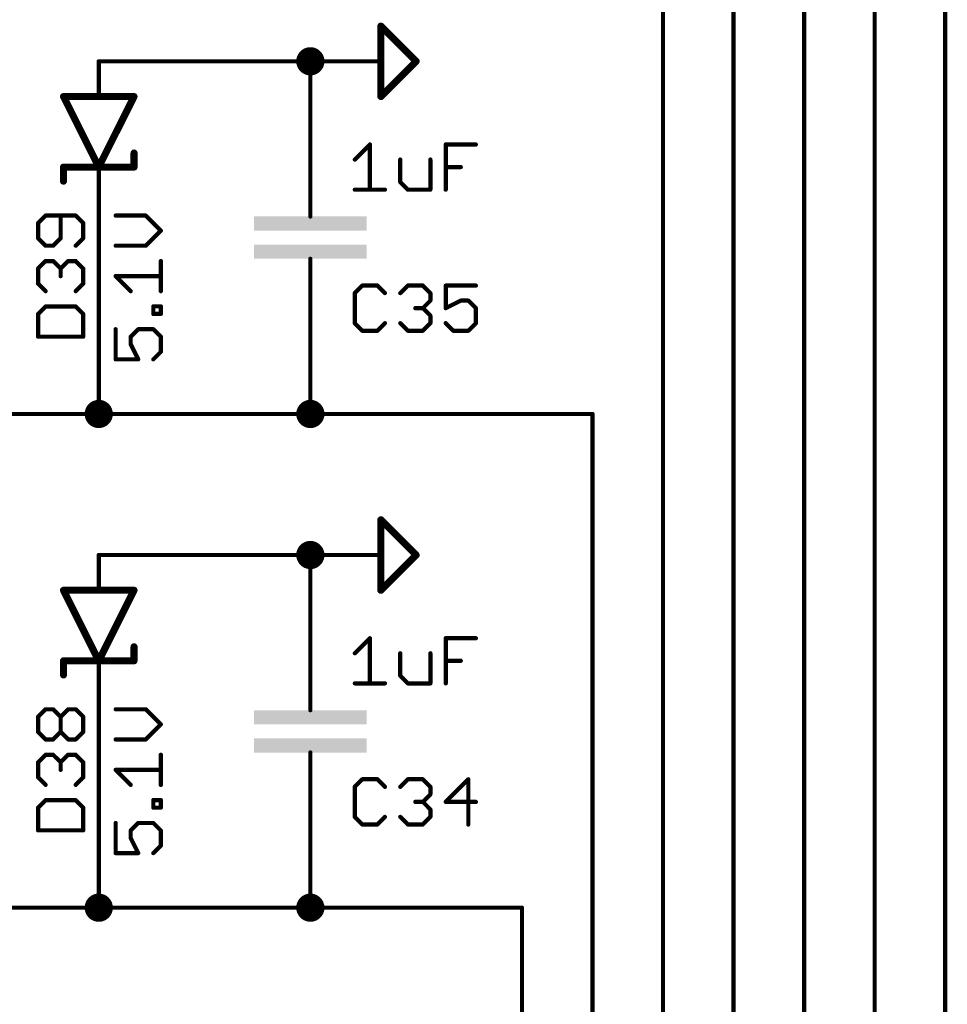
# Model space of a CAD drawing. Extents: x -61 to 240, y -139 to 283.
# Tile 57 of 77: x 40 to 74, y 159 to 195. Entities that reach past the tile are written whole.
import ezdxf

# ---------------------------------------------------------------- set-up
doc = ezdxf.new("R2010")
doc.units = 0
for name, color, linetype in [('91', 94, 'CONTINUOUS'), ('94', 14, 'CONTINUOUS'), ('95', 251, 'CONTINUOUS'), ('96', 251, 'CONTINUOUS')]:
    doc.layers.add(name, color=color, linetype=linetype)

# ---------------------------------------------------------------- blocks, each defined once
blk = doc.blocks.new('RECT')
blk.add_solid([(-0.5, -0.5), (0.5, -0.5), (-0.5, 0.5), (0.5, 0.5)])

msp = doc.modelspace()

# ---------------------------------------------------------------- linework, layer by layer
at = {"layer": '91', "const_width": 0.1524}
for points in [[(73.66, 269.24), (73.66, 137.16)], [(71.12, 251.46), (71.12, 137.16)], [(68.58, 233.68), (68.58, 137.16)], [(66.04, 215.9), (66.04, 137.16)], [(63.5, 198.12), (63.5, 137.16)], [(50.8, 193.04), (43.18, 193.04)], [(50.8, 190.5), (50.8, 193.04)], [(43.18, 187.96), (43.18, 180.34)], [(50.8, 182.88), (50.8, 180.34)], [(38.1, 180.34), (43.18, 180.34)], [(50.8, 180.34), (43.18, 180.34)], [(60.96, 180.34), (50.8, 180.34)], [(60.96, 137.16), (60.96, 180.34)], [(50.8, 175.26), (43.18, 175.26)], [(50.8, 172.72), (50.8, 175.26)], [(43.18, 170.18), (43.18, 162.56)], [(50.8, 165.1), (50.8, 162.56)], [(38.1, 162.56), (43.18, 162.56)], [(50.8, 162.56), (43.18, 162.56)], [(58.42, 162.56), (50.8, 162.56)], [(58.42, 137.16), (58.42, 162.56)]]:
    msp.add_lwpolyline(points, dxfattribs=at)
at = {"layer": '91'}
for points, const_width in [([(50.8, 192.786, 1), (50.8, 193.294, 1), (50.8, 192.786)], 0.508), ([(43.18, 193.0781, 1), (43.18, 193.0019)], 0.0762), ([(50.8381, 193.04, 1), (50.7619, 193.04)], 0.0762), ([(50.8, 193.0019, 1), (50.8, 193.0781)], 0.0762), ([(50.7619, 190.5, 1), (50.8381, 190.5)], 0.0762), ([(43.2181, 187.96, 1), (43.1419, 187.96)], 0.0762), ([(50.8381, 182.88, 1), (50.7619, 182.88)], 0.0762), ([(43.18, 180.086, 1), (43.18, 180.594, 1), (43.18, 180.086)], 0.508), ([(50.8, 180.086, 1), (50.8, 180.594, 1), (50.8, 180.086)], 0.508), ([(43.18, 180.3781, 1), (43.18, 180.3019)], 0.0762), ([(43.1419, 180.34, 1), (43.2181, 180.34)], 0.0762), ([(43.18, 180.3019, 1), (43.18, 180.3781)], 0.0762), ([(50.8, 180.3781, 1), (50.8, 180.3019)], 0.0762), ([(50.7619, 180.34, 1), (50.8381, 180.34)], 0.0762), ([(50.8, 180.3019, 1), (50.8, 180.3781)], 0.0762), ([(60.9981, 180.34, 1), (60.9219, 180.34)], 0.0762), ([(60.96, 180.3019, 1), (60.96, 180.3781)], 0.0762), ([(50.8, 175.006, 1), (50.8, 175.514, 1), (50.8, 175.006)], 0.508), ([(43.18, 175.2981, 1), (43.18, 175.2219)], 0.0762), ([(50.8381, 175.26, 1), (50.7619, 175.26)], 0.0762), ([(50.8, 175.2219, 1), (50.8, 175.2981)], 0.0762), ([(50.7619, 172.72, 1), (50.8381, 172.72)], 0.0762), ([(43.2181, 170.18, 1), (43.1419, 170.18)], 0.0762), ([(50.8381, 165.1, 1), (50.7619, 165.1)], 0.0762), ([(43.18, 162.306, 1), (43.18, 162.814, 1), (43.18, 162.306)], 0.508), ([(50.8, 162.306, 1), (50.8, 162.814, 1), (50.8, 162.306)], 0.508), ([(43.18, 162.5981, 1), (43.18, 162.5219)], 0.0762), ([(43.1419, 162.56, 1), (43.2181, 162.56)], 0.0762), ([(43.18, 162.5219, 1), (43.18, 162.5981)], 0.0762), ([(50.8, 162.5981, 1), (50.8, 162.5219)], 0.0762), ([(50.7619, 162.56, 1), (50.8381, 162.56)], 0.0762), ([(50.8, 162.5219, 1), (50.8, 162.5981)], 0.0762), ([(58.4581, 162.56, 1), (58.3819, 162.56)], 0.0762), ([(58.42, 162.5219, 1), (58.42, 162.5981)], 0.0762)]:
    msp.add_lwpolyline(points, format="xyb", dxfattribs=dict(at, const_width=const_width))
at = {"layer": '94'}
for points, const_width in [([(53.34, 194.31), (53.34, 191.77)], 0.254), ([(54.61, 193.04), (53.34, 194.31)], 0.254), ([(43.18, 193.04), (43.18, 191.77)], 0.1524), ([(50.8, 193.04), (53.34, 193.04)], 0.1524), ([(53.34, 191.77), (54.61, 193.04)], 0.254), ([(43.18, 189.23), (41.91, 191.77)], 0.254), ([(41.91, 191.77), (43.18, 191.77)], 0.254), ([(44.45, 191.77), (43.18, 189.23)], 0.254), ([(43.18, 191.77), (44.45, 191.77)], 0.254), ([(50.8, 190.5), (50.8, 187.96)], 0.1524), ([(44.45, 189.23), (44.45, 189.738)], 0.254), ([(41.91, 189.23), (43.18, 189.23)], 0.254), ([(41.91, 189.23), (41.91, 188.722)], 0.254), ([(43.18, 189.23), (44.45, 189.23)], 0.254), ([(43.18, 187.96), (43.18, 189.23)], 0.1524), ([(50.8, 187.96), (50.8, 187.452)], 0.1524), ([(50.8, 185.42), (50.8, 185.928)], 0.1524), ([(50.8, 182.88), (50.8, 185.42)], 0.1524), ([(53.34, 176.53), (53.34, 173.99)], 0.254), ([(54.61, 175.26), (53.34, 176.53)], 0.254), ([(43.18, 175.26), (43.18, 173.99)], 0.1524), ([(50.8, 175.26), (53.34, 175.26)], 0.1524), ([(53.34, 173.99), (54.61, 175.26)], 0.254), ([(43.18, 171.45), (41.91, 173.99)], 0.254), ([(41.91, 173.99), (43.18, 173.99)], 0.254), ([(44.45, 173.99), (43.18, 171.45)], 0.254), ([(43.18, 173.99), (44.45, 173.99)], 0.254), ([(50.8, 172.72), (50.8, 170.18)], 0.1524), ([(44.45, 171.45), (44.45, 171.958)], 0.254), ([(41.91, 171.45), (43.18, 171.45)], 0.254), ([(41.91, 171.45), (41.91, 170.942)], 0.254), ([(43.18, 171.45), (44.45, 171.45)], 0.254), ([(43.18, 170.18), (43.18, 171.45)], 0.1524), ([(50.8, 170.18), (50.8, 169.672)], 0.1524), ([(50.8, 167.64), (50.8, 168.148)], 0.1524), ([(50.8, 165.1), (50.8, 167.64)], 0.1524)]:
    msp.add_lwpolyline(points, dxfattribs=dict(at, const_width=const_width))
for points, const_width in [([(53.4035, 194.31, 1), (53.2765, 194.31)], 0.127), ([(53.3849, 194.3549, 1), (53.2951, 194.2651)], 0.127), ([(43.2181, 193.04, 1), (43.1419, 193.04)], 0.0762), ([(50.8, 193.0781, 1), (50.8, 193.0019)], 0.0762), ([(53.34, 193.0019, 1), (53.34, 193.0781)], 0.0762), ([(54.6549, 192.9951, 1), (54.5651, 193.0849)], 0.127), ([(54.5651, 192.9951, 1), (54.6549, 193.0849)], 0.127), ([(41.9668, 191.7984, 1), (41.8532, 191.7416)], 0.127), ([(41.91, 191.8335, 1), (41.91, 191.7065)], 0.127), ([(43.18, 191.8335, 1), (43.18, 191.7065)], 0.127), ([(43.18, 191.7065, 1), (43.18, 191.8335)], 0.127), ([(44.5068, 191.7416, 1), (44.3932, 191.7984)], 0.127), ([(44.45, 191.7065, 1), (44.45, 191.8335)], 0.127), ([(53.2951, 191.8149, 1), (53.3849, 191.7251)], 0.127), ([(53.2765, 191.77, 1), (53.4035, 191.77)], 0.127), ([(43.1419, 191.77, 1), (43.2181, 191.77)], 0.0762), ([(50.8381, 190.5, 1), (50.7619, 190.5)], 0.0762), ([(44.5135, 189.738, 1), (44.3865, 189.738)], 0.127), ([(41.91, 189.2935, 1), (41.91, 189.1665)], 0.127), ([(41.9735, 189.23, 1), (41.8465, 189.23)], 0.127), ([(43.18, 189.2935, 1), (43.18, 189.1665)], 0.127), ([(43.18, 189.1665, 1), (43.18, 189.2935)], 0.127), ([(44.45, 189.1665, 1), (44.45, 189.2935)], 0.127), ([(43.1232, 189.2584, 1), (43.2368, 189.2016)], 0.127), ([(43.1232, 189.2016, 1), (43.2368, 189.2584)], 0.127), ([(43.2181, 189.23, 1), (43.1419, 189.23)], 0.0762), ([(44.3865, 189.23, 1), (44.5135, 189.23)], 0.127), ([(41.8465, 188.722, 1), (41.9735, 188.722)], 0.127), ([(43.1419, 187.96, 1), (43.2181, 187.96)], 0.0762), ([(50.8381, 187.96, 1), (50.7619, 187.96)], 0.0762), ([(50.7619, 187.96, 1), (50.8381, 187.96)], 0.0762), ([(50.7619, 187.452, 1), (50.8381, 187.452)], 0.0762), ([(50.8381, 185.928, 1), (50.7619, 185.928)], 0.0762), ([(50.8381, 185.42, 1), (50.7619, 185.42)], 0.0762), ([(50.7619, 185.42, 1), (50.8381, 185.42)], 0.0762), ([(50.7619, 182.88, 1), (50.8381, 182.88)], 0.0762), ([(53.4035, 176.53, 1), (53.2765, 176.53)], 0.127), ([(53.3849, 176.5749, 1), (53.2951, 176.4851)], 0.127), ([(43.2181, 175.26, 1), (43.1419, 175.26)], 0.0762), ([(50.8, 175.2981, 1), (50.8, 175.2219)], 0.0762), ([(53.34, 175.2219, 1), (53.34, 175.2981)], 0.0762), ([(54.6549, 175.2151, 1), (54.5651, 175.3049)], 0.127), ([(54.5651, 175.2151, 1), (54.6549, 175.3049)], 0.127), ([(41.9668, 174.0184, 1), (41.8532, 173.9616)], 0.127), ([(41.91, 174.0535, 1), (41.91, 173.9265)], 0.127), ([(43.18, 174.0535, 1), (43.18, 173.9265)], 0.127), ([(43.18, 173.9265, 1), (43.18, 174.0535)], 0.127), ([(44.5068, 173.9616, 1), (44.3932, 174.0184)], 0.127), ([(44.45, 173.9265, 1), (44.45, 174.0535)], 0.127), ([(43.1419, 173.99, 1), (43.2181, 173.99)], 0.0762), ([(53.2951, 174.0349, 1), (53.3849, 173.9451)], 0.127), ([(53.2765, 173.99, 1), (53.4035, 173.99)], 0.127), ([(50.8381, 172.72, 1), (50.7619, 172.72)], 0.0762), ([(44.5135, 171.958, 1), (44.3865, 171.958)], 0.127), ([(41.91, 171.5135, 1), (41.91, 171.3865)], 0.127), ([(41.9735, 171.45, 1), (41.8465, 171.45)], 0.127), ([(43.18, 171.5135, 1), (43.18, 171.3865)], 0.127), ([(43.1232, 171.4784, 1), (43.2368, 171.4216)], 0.127), ([(43.1232, 171.4216, 1), (43.2368, 171.4784)], 0.127), ([(43.2181, 171.45, 1), (43.1419, 171.45)], 0.0762), ([(43.18, 171.3865, 1), (43.18, 171.5135)], 0.127), ([(44.3865, 171.45, 1), (44.5135, 171.45)], 0.127), ([(44.45, 171.3865, 1), (44.45, 171.5135)], 0.127), ([(41.8465, 170.942, 1), (41.9735, 170.942)], 0.127), ([(43.1419, 170.18, 1), (43.2181, 170.18)], 0.0762), ([(50.8381, 170.18, 1), (50.7619, 170.18)], 0.0762), ([(50.7619, 170.18, 1), (50.8381, 170.18)], 0.0762), ([(50.7619, 169.672, 1), (50.8381, 169.672)], 0.0762), ([(50.8381, 168.148, 1), (50.7619, 168.148)], 0.0762), ([(50.8381, 167.64, 1), (50.7619, 167.64)], 0.0762), ([(50.7619, 167.64, 1), (50.8381, 167.64)], 0.0762), ([(50.7619, 165.1, 1), (50.8381, 165.1)], 0.0762)]:
    msp.add_lwpolyline(points, format="xyb", dxfattribs=dict(at, const_width=const_width))
at = {"layer": '95', "const_width": 0.1524}
for points in [[(41.2654, 187.4837), (40.9942, 187.2125)], [(40.9942, 187.2125), (40.9942, 186.6702)], [(42.35, 187.4837), (41.2654, 187.4837)], [(41.8077, 186.6702), (41.8077, 187.4837)], [(42.6212, 187.2125), (42.35, 187.4837)], [(42.6212, 186.6702), (42.6212, 187.2125)], [(40.9942, 186.6702), (41.2654, 186.399)], [(41.5365, 186.399), (41.8077, 186.6702)], [(42.35, 186.399), (42.6212, 186.6702)], [(41.2654, 186.399), (41.5365, 186.399)], [(40.9942, 185.5754), (41.2654, 185.8465)], [(41.2654, 185.8465), (41.5365, 185.8465)], [(41.5365, 185.8465), (41.8077, 185.5754)], [(41.8077, 185.5754), (42.0789, 185.8465)], [(42.0789, 185.8465), (42.35, 185.8465)], [(42.35, 185.8465), (42.6212, 185.5754)], [(40.9942, 185.033), (40.9942, 185.5754)], [(41.8077, 185.5754), (41.8077, 185.3042)], [(42.6212, 185.5754), (42.6212, 185.033)], [(41.2654, 184.7619), (40.9942, 185.033)], [(42.6212, 185.033), (42.35, 184.7619)], [(52.6714, 184.9642), (52.4002, 184.693)], [(52.4002, 184.693), (52.4002, 183.6084)], [(53.2137, 184.9642), (52.6714, 184.9642)], [(53.4849, 184.693), (53.2137, 184.9642)], [(54.0374, 184.693), (54.3085, 184.9642)], [(54.3085, 184.9642), (54.8509, 184.9642)], [(54.8509, 184.9642), (55.122, 184.693)], [(55.122, 184.693), (55.122, 184.4219)], [(56.7592, 184.9642), (55.6745, 184.9642)], [(55.6745, 184.9642), (55.6745, 184.1507)], [(55.122, 184.4219), (54.8509, 184.1507)], [(55.6745, 184.1507), (56.2168, 184.4219)], [(56.2168, 184.4219), (56.488, 184.4219)], [(56.488, 184.4219), (56.7592, 184.1507)], [(41.2654, 184.2094), (40.9942, 183.9382)], [(42.35, 184.2094), (41.2654, 184.2094)], [(42.6212, 183.9382), (42.35, 184.2094)], [(54.8509, 184.1507), (54.5797, 184.1507)], [(54.8509, 184.1507), (55.122, 183.8795)], [(56.7592, 184.1507), (56.7592, 183.6084)], [(40.9942, 183.9382), (40.9942, 183.1247)], [(42.6212, 183.1247), (42.6212, 183.9382)], [(52.4002, 183.6084), (52.6714, 183.3372)], [(53.2137, 183.3372), (53.4849, 183.6084)], [(54.3085, 183.3372), (54.0374, 183.6084)], [(55.122, 183.6084), (54.8509, 183.3372)], [(55.122, 183.8795), (55.122, 183.6084)], [(55.9457, 183.3372), (55.6745, 183.6084)], [(56.7592, 183.6084), (56.488, 183.3372)], [(52.6714, 183.3372), (53.2137, 183.3372)], [(54.8509, 183.3372), (54.3085, 183.3372)], [(56.488, 183.3372), (55.9457, 183.3372)], [(40.9942, 183.1247), (42.6212, 183.1247)], [(40.9942, 169.4325), (41.2654, 169.7037)], [(40.9942, 168.8902), (40.9942, 169.4325)], [(41.2654, 169.7037), (41.5365, 169.7037)], [(41.5365, 169.7037), (41.8077, 169.4325)], [(41.8077, 169.4325), (42.0789, 169.7037)], [(41.8077, 168.8902), (41.8077, 169.4325)], [(42.0789, 169.7037), (42.35, 169.7037)], [(42.35, 169.7037), (42.6212, 169.4325)], [(42.6212, 169.4325), (42.6212, 168.8902)], [(41.2654, 168.619), (40.9942, 168.8902)], [(41.8077, 168.8902), (41.5365, 168.619)], [(42.0789, 168.619), (41.8077, 168.8902)], [(42.6212, 168.8902), (42.35, 168.619)], [(41.5365, 168.619), (41.2654, 168.619)], [(42.35, 168.619), (42.0789, 168.619)], [(40.9942, 167.7954), (41.2654, 168.0665)], [(41.2654, 168.0665), (41.5365, 168.0665)], [(41.5365, 168.0665), (41.8077, 167.7954)], [(41.8077, 167.7954), (42.0789, 168.0665)], [(42.0789, 168.0665), (42.35, 168.0665)], [(42.35, 168.0665), (42.6212, 167.7954)], [(40.9942, 167.253), (40.9942, 167.7954)], [(41.8077, 167.7954), (41.8077, 167.5242)], [(42.6212, 167.7954), (42.6212, 167.253)], [(41.2654, 166.9819), (40.9942, 167.253)], [(42.6212, 167.253), (42.35, 166.9819)], [(52.6714, 167.1842), (52.4002, 166.913)], [(53.2137, 167.1842), (52.6714, 167.1842)], [(53.4849, 166.913), (53.2137, 167.1842)], [(54.0374, 166.913), (54.3085, 167.1842)], [(54.3085, 167.1842), (54.8509, 167.1842)], [(54.8509, 167.1842), (55.122, 166.913)], [(56.488, 167.1842), (55.6745, 166.3707)], [(56.488, 165.5572), (56.488, 167.1842)], [(52.4002, 166.913), (52.4002, 165.8284)], [(55.122, 166.6419), (54.8509, 166.3707)], [(55.122, 166.913), (55.122, 166.6419)], [(41.2654, 166.4294), (40.9942, 166.1582)], [(42.35, 166.4294), (41.2654, 166.4294)], [(42.6212, 166.1582), (42.35, 166.4294)], [(54.8509, 166.3707), (54.5797, 166.3707)], [(54.8509, 166.3707), (55.122, 166.0995)], [(55.6745, 166.3707), (56.7592, 166.3707)], [(40.9942, 166.1582), (40.9942, 165.3447)], [(42.6212, 165.3447), (42.6212, 166.1582)], [(55.122, 166.0995), (55.122, 165.8284)], [(52.4002, 165.8284), (52.6714, 165.5572)], [(52.6714, 165.5572), (53.2137, 165.5572)], [(53.2137, 165.5572), (53.4849, 165.8284)], [(54.3085, 165.5572), (54.0374, 165.8284)], [(54.8509, 165.5572), (54.3085, 165.5572)], [(55.122, 165.8284), (54.8509, 165.5572)], [(40.9942, 165.3447), (42.6212, 165.3447)]]:
    msp.add_lwpolyline(points, dxfattribs=at)
at = {"layer": '95', "const_width": 0.0762}
for points in [[(41.0323, 187.2125, 1), (40.9561, 187.2125)], [(40.9673, 187.2395, 1), (41.0212, 187.1856)], [(41.2654, 187.5218, 1), (41.2654, 187.4456)], [(41.2923, 187.4568, 1), (41.2384, 187.5106)], [(41.8458, 187.4837, 1), (41.7696, 187.4837)], [(42.377, 187.5106, 1), (42.3231, 187.4568)], [(42.35, 187.4456, 1), (42.35, 187.5218)], [(42.6593, 187.2125, 1), (42.5831, 187.2125)], [(42.5943, 187.1856, 1), (42.6481, 187.2395)], [(40.9561, 186.6702, 1), (41.0323, 186.6702)], [(41.0212, 186.6971, 1), (40.9673, 186.6433)], [(41.7696, 186.6702, 1), (41.8458, 186.6702)], [(41.8346, 186.6433, 1), (41.7808, 186.6971)], [(42.5831, 186.6702, 1), (42.6593, 186.6702)], [(42.6481, 186.6433, 1), (42.5943, 186.6971)], [(41.2654, 186.4371, 1), (41.2654, 186.3609)], [(41.2384, 186.3721, 1), (41.2923, 186.426)], [(41.5096, 186.426, 1), (41.5635, 186.3721)], [(41.5365, 186.3609, 1), (41.5365, 186.4371)], [(42.3231, 186.426, 1), (42.377, 186.3721)], [(41.2654, 185.8846, 1), (41.2654, 185.8084)], [(41.2923, 185.8196, 1), (41.2384, 185.8735)], [(41.5635, 185.8735, 1), (41.5096, 185.8196)], [(41.5365, 185.8084, 1), (41.5365, 185.8846)], [(42.0789, 185.8846, 1), (42.0789, 185.8084)], [(42.1058, 185.8196, 1), (42.0519, 185.8735)], [(42.377, 185.8735, 1), (42.3231, 185.8196)], [(42.35, 185.8084, 1), (42.35, 185.8846)], [(41.0323, 185.5754, 1), (40.9561, 185.5754)], [(40.9673, 185.6023, 1), (41.0212, 185.5484)], [(41.8458, 185.5754, 1), (41.7696, 185.5754)], [(41.7808, 185.6023, 1), (41.8346, 185.5484)], [(41.7808, 185.5484, 1), (41.8346, 185.6023)], [(42.6593, 185.5754, 1), (42.5831, 185.5754)], [(42.5943, 185.5484, 1), (42.6481, 185.6023)], [(41.0212, 185.06, 1), (40.9673, 185.0061)], [(41.7696, 185.3042, 1), (41.8458, 185.3042)], [(42.6481, 185.0061, 1), (42.5943, 185.06)], [(40.9561, 185.033, 1), (41.0323, 185.033)], [(41.2384, 184.7349, 1), (41.2923, 184.7888)], [(42.3231, 184.7888, 1), (42.377, 184.7349)], [(42.5831, 185.033, 1), (42.6593, 185.033)], [(52.4383, 184.693, 1), (52.3621, 184.693)], [(52.3733, 184.72, 1), (52.4271, 184.6661)], [(52.6714, 185.0023, 1), (52.6714, 184.9261)], [(52.6983, 184.9372, 1), (52.6444, 184.9911)], [(53.2406, 184.9911, 1), (53.1868, 184.9372)], [(53.2137, 184.9261, 1), (53.2137, 185.0023)], [(53.4579, 184.6661, 1), (53.5118, 184.72)], [(54.0104, 184.72, 1), (54.0643, 184.6661)], [(54.3085, 185.0023, 1), (54.3085, 184.9261)], [(54.3355, 184.9372, 1), (54.2816, 184.9911)], [(54.8778, 184.9911, 1), (54.8239, 184.9372)], [(54.8509, 184.9261, 1), (54.8509, 185.0023)], [(55.1601, 184.693, 1), (55.0839, 184.693)], [(55.0951, 184.6661, 1), (55.149, 184.72)], [(55.6745, 185.0023, 1), (55.6745, 184.9261)], [(55.7126, 184.9642, 1), (55.6364, 184.9642)], [(56.7592, 184.9261, 1), (56.7592, 185.0023)], [(55.0839, 184.4219, 1), (55.1601, 184.4219)], [(55.149, 184.3949, 1), (55.0951, 184.4488)], [(56.2168, 184.46, 1), (56.2168, 184.3838)], [(56.2339, 184.3878, 1), (56.1998, 184.4559)], [(56.5149, 184.4488, 1), (56.4611, 184.3949)], [(56.488, 184.3838, 1), (56.488, 184.46)], [(41.2654, 184.2475, 1), (41.2654, 184.1713)], [(41.2923, 184.1824, 1), (41.2384, 184.2363)], [(42.377, 184.2363, 1), (42.3231, 184.1824)], [(42.35, 184.1713, 1), (42.35, 184.2475)], [(54.5797, 184.1888, 1), (54.5797, 184.1126)], [(54.8778, 184.1776, 1), (54.8239, 184.1238)], [(54.8239, 184.1776, 1), (54.8778, 184.1238)], [(54.8509, 184.1126, 1), (54.8509, 184.1888)], [(55.6575, 184.1848, 1), (55.6916, 184.1166)], [(55.6364, 184.1507, 1), (55.7126, 184.1507)], [(56.7973, 184.1507, 1), (56.7211, 184.1507)], [(56.7322, 184.1238, 1), (56.7861, 184.1776)], [(41.0323, 183.9382, 1), (40.9561, 183.9382)], [(40.9673, 183.9652, 1), (41.0212, 183.9113)], [(42.6593, 183.9382, 1), (42.5831, 183.9382)], [(42.5943, 183.9113, 1), (42.6481, 183.9652)], [(52.4271, 183.6353, 1), (52.3733, 183.5814)], [(53.5118, 183.5814, 1), (53.4579, 183.6353)], [(54.0643, 183.6353, 1), (54.0104, 183.5814)], [(55.1601, 183.8795, 1), (55.0839, 183.8795)], [(55.0951, 183.8526, 1), (55.149, 183.9065)], [(55.149, 183.5814, 1), (55.0951, 183.6353)], [(55.7015, 183.6353, 1), (55.6476, 183.5814)], [(56.7861, 183.5814, 1), (56.7322, 183.6353)], [(52.3621, 183.6084, 1), (52.4383, 183.6084)], [(52.6714, 183.3753, 1), (52.6714, 183.2991)], [(52.6444, 183.3103, 1), (52.6983, 183.3641)], [(53.1868, 183.3641, 1), (53.2406, 183.3103)], [(53.2137, 183.2991, 1), (53.2137, 183.3753)], [(54.3085, 183.3753, 1), (54.3085, 183.2991)], [(54.2816, 183.3103, 1), (54.3355, 183.3641)], [(54.8239, 183.3641, 1), (54.8778, 183.3103)], [(54.8509, 183.2991, 1), (54.8509, 183.3753)], [(55.0839, 183.6084, 1), (55.1601, 183.6084)], [(55.9457, 183.3753, 1), (55.9457, 183.2991)], [(55.9187, 183.3103, 1), (55.9726, 183.3641)], [(56.4611, 183.3641, 1), (56.5149, 183.3103)], [(56.488, 183.2991, 1), (56.488, 183.3753)], [(56.7211, 183.6084, 1), (56.7973, 183.6084)], [(40.9942, 183.1628, 1), (40.9942, 183.0866)], [(40.9561, 183.1247, 1), (41.0323, 183.1247)], [(42.5831, 183.1247, 1), (42.6593, 183.1247)], [(42.6212, 183.0866, 1), (42.6212, 183.1628)], [(41.0323, 169.4325, 1), (40.9561, 169.4325)], [(40.9673, 169.4595, 1), (41.0212, 169.4056)], [(41.2654, 169.7418, 1), (41.2654, 169.6656)], [(41.2923, 169.6768, 1), (41.2384, 169.7306)], [(41.5635, 169.7306, 1), (41.5096, 169.6768)], [(41.5365, 169.6656, 1), (41.5365, 169.7418)], [(41.8458, 169.4325, 1), (41.7696, 169.4325)], [(41.7808, 169.4595, 1), (41.8346, 169.4056)], [(41.7808, 169.4056, 1), (41.8346, 169.4595)], [(42.0789, 169.7418, 1), (42.0789, 169.6656)], [(42.1058, 169.6768, 1), (42.0519, 169.7306)], [(42.377, 169.7306, 1), (42.3231, 169.6768)], [(42.35, 169.6656, 1), (42.35, 169.7418)], [(42.6593, 169.4325, 1), (42.5831, 169.4325)], [(42.5943, 169.4056, 1), (42.6481, 169.4595)], [(40.9561, 168.8902, 1), (41.0323, 168.8902)], [(41.0212, 168.9171, 1), (40.9673, 168.8633)], [(41.7696, 168.8902, 1), (41.8458, 168.8902)], [(41.8346, 168.9171, 1), (41.7808, 168.8633)], [(41.8346, 168.8633, 1), (41.7808, 168.9171)], [(42.5831, 168.8902, 1), (42.6593, 168.8902)], [(42.6481, 168.8633, 1), (42.5943, 168.9171)], [(41.2654, 168.6571, 1), (41.2654, 168.5809)], [(41.2384, 168.5921, 1), (41.2923, 168.646)], [(41.5096, 168.646, 1), (41.5635, 168.5921)], [(41.5365, 168.5809, 1), (41.5365, 168.6571)], [(42.0789, 168.6571, 1), (42.0789, 168.5809)], [(42.0519, 168.5921, 1), (42.1058, 168.646)], [(42.3231, 168.646, 1), (42.377, 168.5921)], [(42.35, 168.5809, 1), (42.35, 168.6571)], [(41.2654, 168.1046, 1), (41.2654, 168.0284)], [(41.2923, 168.0396, 1), (41.2384, 168.0935)], [(41.5635, 168.0935, 1), (41.5096, 168.0396)], [(41.5365, 168.0284, 1), (41.5365, 168.1046)], [(42.0789, 168.1046, 1), (42.0789, 168.0284)], [(42.1058, 168.0396, 1), (42.0519, 168.0935)], [(42.377, 168.0935, 1), (42.3231, 168.0396)], [(42.35, 168.0284, 1), (42.35, 168.1046)], [(41.0323, 167.7954, 1), (40.9561, 167.7954)], [(40.9673, 167.8223, 1), (41.0212, 167.7684)], [(41.8458, 167.7954, 1), (41.7696, 167.7954)], [(41.7808, 167.8223, 1), (41.8346, 167.7684)], [(41.7808, 167.7684, 1), (41.8346, 167.8223)], [(42.6593, 167.7954, 1), (42.5831, 167.7954)], [(42.5943, 167.7684, 1), (42.6481, 167.8223)], [(41.7696, 167.5242, 1), (41.8458, 167.5242)], [(41.0212, 167.28, 1), (40.9673, 167.2261)], [(40.9561, 167.253, 1), (41.0323, 167.253)], [(41.2384, 166.9549, 1), (41.2923, 167.0088)], [(42.3231, 167.0088, 1), (42.377, 166.9549)], [(42.5831, 167.253, 1), (42.6593, 167.253)], [(42.6481, 167.2261, 1), (42.5943, 167.28)], [(52.6714, 167.2223, 1), (52.6714, 167.1461)], [(52.6983, 167.1572, 1), (52.6444, 167.2111)], [(53.2406, 167.2111, 1), (53.1868, 167.1572)], [(53.2137, 167.1461, 1), (53.2137, 167.2223)], [(54.3085, 167.2223, 1), (54.3085, 167.1461)], [(54.3355, 167.1572, 1), (54.2816, 167.2111)], [(54.8778, 167.2111, 1), (54.8239, 167.1572)], [(54.8509, 167.1461, 1), (54.8509, 167.2223)], [(56.5261, 167.1842, 1), (56.4499, 167.1842)], [(56.5149, 167.1572, 1), (56.4611, 167.2111)], [(52.4383, 166.913, 1), (52.3621, 166.913)], [(52.3733, 166.94, 1), (52.4271, 166.8861)], [(53.4579, 166.8861, 1), (53.5118, 166.94)], [(54.0104, 166.94, 1), (54.0643, 166.8861)], [(55.1601, 166.913, 1), (55.0839, 166.913)], [(55.0839, 166.6419, 1), (55.1601, 166.6419)], [(55.0951, 166.8861, 1), (55.149, 166.94)], [(55.149, 166.6149, 1), (55.0951, 166.6688)], [(41.2654, 166.4675, 1), (41.2654, 166.3913)], [(41.2923, 166.4024, 1), (41.2384, 166.4563)], [(42.377, 166.4563, 1), (42.3231, 166.4024)], [(42.35, 166.3913, 1), (42.35, 166.4675)], [(54.5797, 166.4088, 1), (54.5797, 166.3326)], [(54.8778, 166.3976, 1), (54.8239, 166.3438)], [(54.8239, 166.3976, 1), (54.8778, 166.3438)], [(54.8509, 166.3326, 1), (54.8509, 166.4088)], [(55.6745, 166.4088, 1), (55.6745, 166.3326)], [(55.6476, 166.3976, 1), (55.7015, 166.3438)], [(56.7592, 166.3326, 1), (56.7592, 166.4088)], [(41.0323, 166.1582, 1), (40.9561, 166.1582)], [(40.9673, 166.1852, 1), (41.0212, 166.1313)], [(42.6593, 166.1582, 1), (42.5831, 166.1582)], [(42.5943, 166.1313, 1), (42.6481, 166.1852)], [(55.1601, 166.0995, 1), (55.0839, 166.0995)], [(55.0951, 166.0726, 1), (55.149, 166.1265)], [(52.4271, 165.8553, 1), (52.3733, 165.8014)], [(52.3621, 165.8284, 1), (52.4383, 165.8284)], [(52.6714, 165.5953, 1), (52.6714, 165.5191)], [(52.6444, 165.5303, 1), (52.6983, 165.5841)], [(53.1868, 165.5841, 1), (53.2406, 165.5303)], [(53.2137, 165.5191, 1), (53.2137, 165.5953)], [(53.5118, 165.8014, 1), (53.4579, 165.8553)], [(54.0643, 165.8553, 1), (54.0104, 165.8014)], [(54.3085, 165.5953, 1), (54.3085, 165.5191)], [(54.2816, 165.5303, 1), (54.3355, 165.5841)], [(54.8239, 165.5841, 1), (54.8778, 165.5303)], [(54.8509, 165.5191, 1), (54.8509, 165.5953)], [(55.0839, 165.8284, 1), (55.1601, 165.8284)], [(55.149, 165.8014, 1), (55.0951, 165.8553)], [(56.4499, 165.5572, 1), (56.5261, 165.5572)], [(40.9942, 165.3828, 1), (40.9942, 165.3066)], [(40.9561, 165.3447, 1), (41.0323, 165.3447)], [(42.5831, 165.3447, 1), (42.6593, 165.3447)], [(42.6212, 165.3066, 1), (42.6212, 165.3828)]]:
    msp.add_lwpolyline(points, format="xyb", dxfattribs=at)
at = {"layer": '96', "const_width": 0.1524}
for points in [[(52.4002, 189.5019), (52.9425, 190.0442)], [(52.9425, 190.0442), (52.9425, 188.4172)], [(55.6745, 188.4172), (55.6745, 190.0442)], [(55.6745, 190.0442), (56.7592, 190.0442)], [(54.0374, 189.5019), (54.0374, 188.6884)], [(55.122, 188.4172), (55.122, 189.5019)], [(55.6745, 189.2307), (56.2168, 189.2307)], [(54.0374, 188.6884), (54.3085, 188.4172)], [(52.4002, 188.4172), (53.4849, 188.4172)], [(54.3085, 188.4172), (55.122, 188.4172)], [(44.8729, 187.4837), (43.7882, 187.4837)], [(45.4152, 186.9414), (44.8729, 187.4837)], [(44.8729, 186.399), (45.4152, 186.9414)], [(43.7882, 186.399), (44.8729, 186.399)], [(45.4152, 184.7619), (45.4152, 185.8465)], [(44.3305, 184.7619), (43.7882, 185.3042)], [(43.7882, 185.3042), (45.4152, 185.3042)], [(45.144, 183.9433), (45.144, 184.2145)], [(45.144, 184.2145), (45.4152, 184.2145)], [(45.4152, 184.2145), (45.4152, 183.9433)], [(45.4152, 183.9433), (45.144, 183.9433)], [(43.7882, 183.3908), (43.7882, 182.3061)], [(44.3305, 183.1196), (44.6017, 183.3908)], [(44.6017, 183.3908), (45.144, 183.3908)], [(45.144, 183.3908), (45.4152, 183.1196)], [(44.3305, 182.8485), (44.3305, 183.1196)], [(45.4152, 183.1196), (45.4152, 182.5773)], [(44.6017, 182.3061), (44.3305, 182.8485)], [(45.4152, 182.5773), (45.144, 182.3061)], [(43.7882, 182.3061), (44.6017, 182.3061)], [(52.4002, 171.7219), (52.9425, 172.2642)], [(52.9425, 172.2642), (52.9425, 170.6372)], [(55.6745, 170.6372), (55.6745, 172.2642)], [(55.6745, 172.2642), (56.7592, 172.2642)], [(54.0374, 171.7219), (54.0374, 170.9084)], [(55.122, 170.6372), (55.122, 171.7219)], [(55.6745, 171.4507), (56.2168, 171.4507)], [(54.0374, 170.9084), (54.3085, 170.6372)], [(52.4002, 170.6372), (53.4849, 170.6372)], [(54.3085, 170.6372), (55.122, 170.6372)], [(44.8729, 169.7037), (43.7882, 169.7037)], [(45.4152, 169.1614), (44.8729, 169.7037)], [(44.8729, 168.619), (45.4152, 169.1614)], [(43.7882, 168.619), (44.8729, 168.619)], [(45.4152, 166.9819), (45.4152, 168.0665)], [(44.3305, 166.9819), (43.7882, 167.5242)], [(43.7882, 167.5242), (45.4152, 167.5242)], [(45.144, 166.1633), (45.144, 166.4345)], [(45.144, 166.4345), (45.4152, 166.4345)], [(45.4152, 166.4345), (45.4152, 166.1633)], [(45.4152, 166.1633), (45.144, 166.1633)], [(43.7882, 165.6108), (43.7882, 164.5261)], [(44.3305, 165.3396), (44.6017, 165.6108)], [(44.6017, 165.6108), (45.144, 165.6108)], [(45.144, 165.6108), (45.4152, 165.3396)], [(44.3305, 165.0685), (44.3305, 165.3396)], [(45.4152, 165.3396), (45.4152, 164.7973)], [(44.6017, 164.5261), (44.3305, 165.0685)], [(43.7882, 164.5261), (44.6017, 164.5261)], [(45.4152, 164.7973), (45.144, 164.5261)]]:
    msp.add_lwpolyline(points, dxfattribs=at)
at = {"layer": '96', "const_width": 0.0762}
for points in [[(52.9806, 190.0442, 1), (52.9044, 190.0442)], [(52.9695, 190.0172, 1), (52.9156, 190.0711)], [(55.7126, 190.0442, 1), (55.6364, 190.0442)], [(55.6745, 190.0823, 1), (55.6745, 190.0061)], [(56.7592, 190.0061, 1), (56.7592, 190.0823)], [(52.3733, 189.5288, 1), (52.4271, 189.4749)], [(54.0755, 189.5019, 1), (53.9993, 189.5019)], [(55.1601, 189.5019, 1), (55.0839, 189.5019)], [(55.6745, 189.2688, 1), (55.6745, 189.1926)], [(56.2168, 189.1926, 1), (56.2168, 189.2688)], [(54.0643, 188.7153, 1), (54.0104, 188.6614)], [(53.9993, 188.6884, 1), (54.0755, 188.6884)], [(52.4002, 188.4553, 1), (52.4002, 188.3791)], [(52.9044, 188.4172, 1), (52.9806, 188.4172)], [(53.4849, 188.3791, 1), (53.4849, 188.4553)], [(54.3085, 188.4553, 1), (54.3085, 188.3791)], [(54.2816, 188.3903, 1), (54.3355, 188.4441)], [(55.0839, 188.4172, 1), (55.1601, 188.4172)], [(55.122, 188.3791, 1), (55.122, 188.4553)], [(55.6364, 188.4172, 1), (55.7126, 188.4172)], [(43.7882, 187.5218, 1), (43.7882, 187.4456)], [(44.8998, 187.5106, 1), (44.8459, 187.4568)], [(44.8729, 187.4456, 1), (44.8729, 187.5218)], [(45.4421, 186.9144, 1), (45.3883, 186.9683)], [(45.3883, 186.9144, 1), (45.4421, 186.9683)], [(43.7882, 186.4371, 1), (43.7882, 186.3609)], [(44.8459, 186.426, 1), (44.8998, 186.3721)], [(44.8729, 186.3609, 1), (44.8729, 186.4371)], [(45.4533, 185.8465, 1), (45.3771, 185.8465)], [(43.7882, 185.3423, 1), (43.7882, 185.2661)], [(43.8152, 185.3311, 1), (43.7613, 185.2773)], [(45.4152, 185.2661, 1), (45.4152, 185.3423)], [(44.3036, 184.7349, 1), (44.3575, 184.7888)], [(45.3771, 184.7619, 1), (45.4533, 184.7619)], [(45.1821, 184.2145, 1), (45.1059, 184.2145)], [(45.144, 184.2526, 1), (45.144, 184.1764)], [(45.4533, 184.2145, 1), (45.3771, 184.2145)], [(45.4152, 184.1764, 1), (45.4152, 184.2526)], [(45.144, 183.9814, 1), (45.144, 183.9052)], [(45.1059, 183.9433, 1), (45.1821, 183.9433)], [(45.3771, 183.9433, 1), (45.4533, 183.9433)], [(45.4152, 183.9052, 1), (45.4152, 183.9814)], [(43.8263, 183.3908, 1), (43.7501, 183.3908)], [(44.6017, 183.4289, 1), (44.6017, 183.3527)], [(44.6286, 183.3639, 1), (44.5748, 183.4177)], [(45.171, 183.4177, 1), (45.1171, 183.3639)], [(45.144, 183.3527, 1), (45.144, 183.4289)], [(44.3686, 183.1196, 1), (44.2924, 183.1196)], [(44.3036, 183.1466, 1), (44.3575, 183.0927)], [(45.4533, 183.1196, 1), (45.3771, 183.1196)], [(45.3883, 183.0927, 1), (45.4421, 183.1466)], [(44.2924, 182.8485, 1), (44.3686, 182.8485)], [(44.3646, 182.8655, 1), (44.2965, 182.8314)], [(45.3771, 182.5773, 1), (45.4533, 182.5773)], [(45.4421, 182.5504, 1), (45.3883, 182.6042)], [(43.7882, 182.3442, 1), (43.7882, 182.268)], [(43.7501, 182.3061, 1), (43.8263, 182.3061)], [(44.5676, 182.2891, 1), (44.6358, 182.3232)], [(44.6017, 182.268, 1), (44.6017, 182.3442)], [(45.1171, 182.3331, 1), (45.171, 182.2792)], [(52.9806, 172.2642, 1), (52.9044, 172.2642)], [(52.9695, 172.2372, 1), (52.9156, 172.2911)], [(55.7126, 172.2642, 1), (55.6364, 172.2642)], [(55.6745, 172.3023, 1), (55.6745, 172.2261)], [(56.7592, 172.2261, 1), (56.7592, 172.3023)], [(52.3733, 171.7488, 1), (52.4271, 171.6949)], [(54.0755, 171.7219, 1), (53.9993, 171.7219)], [(55.1601, 171.7219, 1), (55.0839, 171.7219)], [(55.6745, 171.4888, 1), (55.6745, 171.4126)], [(56.2168, 171.4126, 1), (56.2168, 171.4888)], [(54.0643, 170.9353, 1), (54.0104, 170.8814)], [(53.9993, 170.9084, 1), (54.0755, 170.9084)], [(52.4002, 170.6753, 1), (52.4002, 170.5991)], [(52.9044, 170.6372, 1), (52.9806, 170.6372)], [(53.4849, 170.5991, 1), (53.4849, 170.6753)], [(54.3085, 170.6753, 1), (54.3085, 170.5991)], [(54.2816, 170.6103, 1), (54.3355, 170.6641)], [(55.0839, 170.6372, 1), (55.1601, 170.6372)], [(55.122, 170.5991, 1), (55.122, 170.6753)], [(55.6364, 170.6372, 1), (55.7126, 170.6372)], [(43.7882, 169.7418, 1), (43.7882, 169.6656)], [(44.8998, 169.7306, 1), (44.8459, 169.6768)], [(44.8729, 169.6656, 1), (44.8729, 169.7418)], [(45.4421, 169.1344, 1), (45.3883, 169.1883)], [(45.3883, 169.1344, 1), (45.4421, 169.1883)], [(43.7882, 168.6571, 1), (43.7882, 168.5809)], [(44.8459, 168.646, 1), (44.8998, 168.5921)], [(44.8729, 168.5809, 1), (44.8729, 168.6571)], [(45.4533, 168.0665, 1), (45.3771, 168.0665)], [(43.7882, 167.5623, 1), (43.7882, 167.4861)], [(43.8152, 167.5511, 1), (43.7613, 167.4973)], [(45.4152, 167.4861, 1), (45.4152, 167.5623)], [(44.3036, 166.9549, 1), (44.3575, 167.0088)], [(45.3771, 166.9819, 1), (45.4533, 166.9819)], [(45.1821, 166.4345, 1), (45.1059, 166.4345)], [(45.144, 166.4726, 1), (45.144, 166.3964)], [(45.4533, 166.4345, 1), (45.3771, 166.4345)], [(45.4152, 166.3964, 1), (45.4152, 166.4726)], [(45.144, 166.2014, 1), (45.144, 166.1252)], [(45.1059, 166.1633, 1), (45.1821, 166.1633)], [(45.3771, 166.1633, 1), (45.4533, 166.1633)], [(45.4152, 166.1252, 1), (45.4152, 166.2014)], [(43.8263, 165.6108, 1), (43.7501, 165.6108)], [(44.6017, 165.6489, 1), (44.6017, 165.5727)], [(44.6286, 165.5839, 1), (44.5748, 165.6377)], [(45.171, 165.6377, 1), (45.1171, 165.5839)], [(45.144, 165.5727, 1), (45.144, 165.6489)], [(44.3686, 165.3396, 1), (44.2924, 165.3396)], [(44.3036, 165.3666, 1), (44.3575, 165.3127)], [(45.4533, 165.3396, 1), (45.3771, 165.3396)], [(45.3883, 165.3127, 1), (45.4421, 165.3666)], [(44.2924, 165.0685, 1), (44.3686, 165.0685)], [(44.3646, 165.0855, 1), (44.2965, 165.0514)], [(43.7882, 164.5642, 1), (43.7882, 164.488)], [(43.7501, 164.5261, 1), (43.8263, 164.5261)], [(44.5676, 164.5091, 1), (44.6358, 164.5432)], [(44.6017, 164.488, 1), (44.6017, 164.5642)], [(45.1171, 164.5531, 1), (45.171, 164.4992)], [(45.3771, 164.7973, 1), (45.4533, 164.7973)], [(45.4421, 164.7704, 1), (45.3883, 164.8242)]]:
    msp.add_lwpolyline(points, format="xyb", dxfattribs=at)

# ---------------------------------------------------------------- block references
at = {"layer": '94', "xscale": 4.064, "yscale": 0.508}
for p in [(50.8, 187.198), (50.8, 186.182), (50.8, 169.418), (50.8, 168.402)]:
    msp.add_blockref('RECT', p, dxfattribs=at)

doc.saveas('drawing.dxf')
